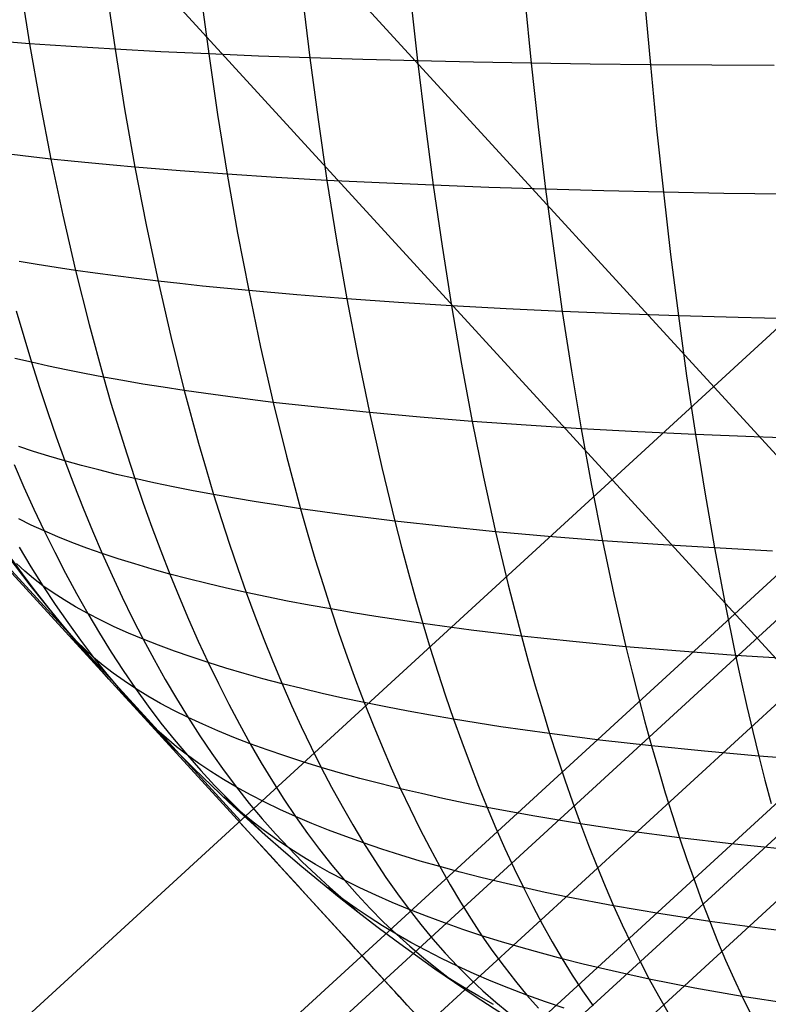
# Model space of a CAD drawing. Extents: x -274 to 274, y -220 to 276.
# Tile 58 of 164: x -204.59 to -201.91, y 214.24 to 217.76. Entities that reach past the tile are written whole.
import ezdxf

# ---------------------------------------------------------------- set-up
doc = ezdxf.new("R2010")
doc.units = 0
doc.layers.add('PREDEFINITO', color=7, linetype='CONTINUOUS')

msp = doc.modelspace()

# ---------------------------------------------------------------- linework, layer by layer
at = {"layer": 'PREDEFINITO'}
for p, q in [((-215.3857, 227.5404), (-203.7995, 214.8964)), ((-211.4752, 225.9438, 1), (-183.7388, 195.6748, 260.9389)), ((-195.0674, 208.0378, 673.0249), (-205.9797, 219.9465, 749.0104)), ((-208.9641, 210.164), (-198.6427, 219.6218)), ((-198.2039, 219.143, 0.2396), (-208.5254, 209.6851, 0.2396)), ((-198.124, 219.0556, 5), (-208.4458, 209.5975, 5)), ((-204.3489, 218.8962, 1), (-176.7573, 188.7852, 259.601)), ((-197.9754, 218.8936, 0.8436), (-208.2969, 209.4357, 0.8436)), ((-197.7982, 218.7002, 2.5), (-208.1198, 209.2421, 2.5)), ((-208.0605, 209.177, 4.7371), (-197.7387, 218.6352, 4.7371)), ((-207.9453, 209.0513, 4.1327), (-197.6235, 218.5095, 4.1327)), ((-204.5876, 217.8851, 751.7134), (-204.5541, 217.6744, 751.7037)), ((-204.2793, 217.8699, 751.9537), (-204.2479, 217.6546, 751.9443)), ((-203.9421, 217.8573, 752.1808), (-203.9128, 217.6377, 752.1717)), ((-203.5785, 217.8473, 752.3944), (-203.5513, 217.6238, 752.3855)), ((-203.1908, 217.8397, 752.5942), (-203.1659, 217.6127, 752.5854)), ((-202.7816, 217.8345, 752.7799), (-202.7588, 217.6046, 752.7711)), ((-202.3531, 217.8318, 752.9511), (-202.3326, 217.5992, 752.9422)), ((-204.5541, 217.6744, 751.7037), (-204.6259, 217.6798, 751.6416)), ((-204.4804, 217.6691, 751.7651), (-204.5541, 217.6744, 751.7037)), ((-204.5541, 217.6744, 751.7037), (-204.5176, 217.4666, 751.6899)), ((-204.4048, 217.6641, 751.8257), (-204.4804, 217.6691, 751.7651)), ((-204.3272, 217.6592, 751.8854), (-204.4048, 217.6641, 751.8257)), ((-204.2479, 217.6546, 751.9443), (-204.3272, 217.6592, 751.8854)), ((-204.0838, 217.6458, 752.0597), (-204.2479, 217.6546, 751.9443)), ((-204.2479, 217.6546, 751.9443), (-204.2137, 217.4421, 751.9308)), ((-203.9128, 217.6377, 752.1717), (-204.0838, 217.6458, 752.0597)), ((-203.7352, 217.6304, 752.2803), (-203.9128, 217.6377, 752.1717)), ((-203.9128, 217.6377, 752.1717), (-203.881, 217.421, 752.1583)), ((-203.5513, 217.6238, 752.3855), (-203.7352, 217.6304, 752.2803)), ((-203.3615, 217.6179, 752.4872), (-203.5513, 217.6238, 752.3855)), ((-203.5513, 217.6238, 752.3855), (-203.5218, 217.4032, 752.3723)), ((-203.1659, 217.6127, 752.5854), (-203.3615, 217.6179, 752.4872)), ((-202.9649, 217.6083, 752.6801), (-203.1659, 217.6127, 752.5854)), ((-203.1659, 217.6127, 752.5854), (-203.1387, 217.3888, 752.5723)), ((-202.7588, 217.6046, 752.7711), (-202.9649, 217.6083, 752.6801)), ((-202.5479, 217.6015, 752.8585), (-202.7588, 217.6046, 752.7711)), ((-202.7588, 217.6046, 752.7711), (-202.734, 217.3776, 752.7579)), ((-202.3326, 217.5992, 752.9422), (-202.5479, 217.6015, 752.8585)), ((-202.1131, 217.5975, 753.0223), (-202.3326, 217.5992, 752.9422)), ((-202.3326, 217.5992, 752.9422), (-202.3102, 217.3696, 752.929)), ((-201.8897, 217.5965, 753.0985), (-202.1131, 217.5975, 753.0223)), ((-206.2287, 217.5391, 5), (-203.2849, 214.3265, 5)), ((-204.5176, 217.4666, 751.6899), (-204.4781, 217.262, 751.6718)), ((-204.2137, 217.4421, 751.9308), (-204.1767, 217.2329, 751.9129)), ((-203.881, 217.421, 752.1583), (-203.8465, 217.2075, 752.1407)), ((-203.5218, 217.4032, 752.3723), (-203.4899, 217.1859, 752.3547)), ((-203.1387, 217.3888, 752.5723), (-203.1093, 217.1681, 752.5547)), ((-202.734, 217.3776, 752.7579), (-202.7073, 217.1539, 752.7403)), ((-202.3102, 217.3696, 752.929), (-202.2861, 217.1432, 752.9113)), ((-204.5486, 217.2699, 751.6094), (-204.6172, 217.278, 751.5463)), ((-204.4781, 217.262, 751.6718), (-204.5486, 217.2699, 751.6094)), ((-204.4056, 217.2544, 751.7333), (-204.4781, 217.262, 751.6718)), ((-204.4781, 217.262, 751.6718), (-204.4355, 217.061, 751.6493)), ((-204.3311, 217.247, 751.794), (-204.4056, 217.2544, 751.7333)), ((-204.2549, 217.2398, 751.8539), (-204.3311, 217.247, 751.794)), ((-204.1767, 217.2329, 751.9129), (-204.2549, 217.2398, 751.8539)), ((-204.0151, 217.2197, 752.0285), (-204.1767, 217.2329, 751.9129)), ((-204.1767, 217.2329, 751.9129), (-204.1369, 217.0272, 751.8907)), ((-203.8465, 217.2075, 752.1407), (-204.0151, 217.2197, 752.0285)), ((-203.6714, 217.1963, 752.2494), (-203.8465, 217.2075, 752.1407)), ((-203.8465, 217.2075, 752.1407), (-203.8094, 216.9976, 752.1186)), ((-203.4899, 217.1859, 752.3547), (-203.6714, 217.1963, 752.2494)), ((-203.3025, 217.1765, 752.4565), (-203.4899, 217.1859, 752.3547)), ((-203.4899, 217.1859, 752.3547), (-203.4556, 216.9722, 752.3327)), ((-203.1093, 217.1681, 752.5547), (-203.3025, 217.1765, 752.4565)), ((-202.9108, 217.1605, 752.6493), (-203.1093, 217.1681, 752.5547)), ((-203.1093, 217.1681, 752.5547), (-203.0778, 216.9509, 752.5327)), ((-202.7073, 217.1539, 752.7403), (-202.9108, 217.1605, 752.6493)), ((-202.4989, 217.1481, 752.8277), (-202.7073, 217.1539, 752.7403)), ((-202.7073, 217.1539, 752.7403), (-202.6785, 216.9337, 752.7182)), ((-202.2861, 217.1432, 752.9113), (-202.4989, 217.1481, 752.8277)), ((-202.0691, 217.1393, 752.9912), (-202.2861, 217.1432, 752.9113)), ((-202.2861, 217.1432, 752.9113), (-202.2601, 216.9205, 752.8891)), ((-201.8483, 217.1361, 753.0673), (-202.0691, 217.1393, 752.9912)), ((-204.4355, 217.061, 751.6493), (-204.39, 216.8638, 751.6225)), ((-204.1369, 217.0272, 751.8907), (-204.0943, 216.8254, 751.8641)), ((-203.8094, 216.9976, 752.1186), (-203.7697, 216.7916, 752.0921)), ((-203.4556, 216.9722, 752.3327), (-203.4188, 216.7624, 752.3063)), ((-203.0778, 216.9509, 752.5327), (-203.0439, 216.7377, 752.5062)), ((-202.6785, 216.9337, 752.7182), (-202.6476, 216.7175, 752.6916)), ((-204.5262, 216.8848, 751.4967), (-204.5913, 216.8956, 751.4326)), ((-202.2601, 216.9205, 752.8891), (-202.2323, 216.7017, 752.8623)), ((-204.4591, 216.8741, 751.56), (-204.5262, 216.8848, 751.4967)), ((-204.39, 216.8638, 751.6225), (-204.4591, 216.8741, 751.56)), ((-204.3189, 216.8538, 751.6842), (-204.39, 216.8638, 751.6225)), ((-204.39, 216.8638, 751.6225), (-204.3413, 216.6707, 751.5913)), ((-204.2459, 216.844, 751.745), (-204.3189, 216.8538, 751.6842)), ((-204.171, 216.8346, 751.805), (-204.2459, 216.844, 751.745)), ((-204.0943, 216.8254, 751.8641), (-204.171, 216.8346, 751.805)), ((-204.0157, 216.8165, 751.9224), (-204.0943, 216.8254, 751.8641)), ((-204.0943, 216.8254, 751.8641), (-204.0488, 216.6277, 751.833)), ((-203.9354, 216.8079, 751.9798), (-204.0157, 216.8165, 751.9224)), ((-203.7697, 216.7916, 752.0921), (-203.9354, 216.8079, 751.9798)), ((-203.5974, 216.7764, 752.201), (-203.7697, 216.7916, 752.0921)), ((-203.7697, 216.7916, 752.0921), (-203.7274, 216.5897, 752.0612)), ((-203.4188, 216.7624, 752.3063), (-203.5974, 216.7764, 752.201)), ((-203.2342, 216.7495, 752.408), (-203.4188, 216.7624, 752.3063)), ((-203.4188, 216.7624, 752.3063), (-203.3796, 216.5567, 752.2753)), ((-203.0439, 216.7377, 752.5062), (-203.2342, 216.7495, 752.408)), ((-204.6025, 216.7188, 751.3361), (-204.5474, 216.5353, 751.3001)), ((-202.8483, 216.727, 752.6007), (-203.0439, 216.7377, 752.5062)), ((-203.0439, 216.7377, 752.5062), (-203.0079, 216.5286, 752.4751)), ((-202.6476, 216.7175, 752.6916), (-202.8483, 216.727, 752.6007)), ((-202.4422, 216.7091, 752.7788), (-202.6476, 216.7175, 752.6916)), ((-202.6476, 216.7175, 752.6916), (-202.6148, 216.5054, 752.6604)), ((-202.2323, 216.7017, 752.8623), (-202.4422, 216.7091, 752.7788)), ((-202.0183, 216.6954, 752.942), (-202.2323, 216.7017, 752.8623)), ((-202.2323, 216.7017, 752.8623), (-202.2027, 216.4871, 752.8309)), ((-201.8004, 216.6902, 753.0179), (-202.0183, 216.6954, 752.942)), ((-204.3413, 216.6707, 751.5913), (-204.2897, 216.4821, 751.5555)), ((-204.0488, 216.6277, 751.833), (-204.0005, 216.4344, 751.7975)), ((-203.7274, 216.5897, 752.0612), (-203.6824, 216.3922, 752.0256)), ((-204.5474, 216.5353, 751.3001), (-204.6067, 216.5494, 751.2342)), ((-203.3796, 216.5567, 752.2753), (-203.3379, 216.3554, 752.2397)), ((-204.4861, 216.5215, 751.3652), (-204.5474, 216.5353, 751.3001)), ((-204.5474, 216.5353, 751.3001), (-204.5187, 216.4452, 751.2804)), ((-204.4226, 216.508, 751.4295), (-204.4861, 216.5215, 751.3652)), ((-204.3572, 216.4949, 751.4929), (-204.4226, 216.508, 751.4295)), ((-203.0079, 216.5286, 752.4751), (-202.9696, 216.324, 752.4395)), ((-202.6148, 216.5054, 752.6604), (-202.5799, 216.2979, 752.6246)), ((-204.2897, 216.4821, 751.5555), (-204.3572, 216.4949, 751.4929)), ((-204.2202, 216.4697, 751.6173), (-204.2897, 216.4821, 751.5555)), ((-204.2897, 216.4821, 751.5555), (-204.2627, 216.3896, 751.536)), ((-204.1488, 216.4576, 751.6782), (-204.2202, 216.4697, 751.6173)), ((-202.2027, 216.4871, 752.8309), (-202.1713, 216.277, 752.7948)), ((-204.5187, 216.4452, 751.2804), (-204.4891, 216.3564, 751.2596)), ((-204.0756, 216.4459, 751.7383), (-204.1488, 216.4576, 751.6782)), ((-204.0005, 216.4344, 751.7975), (-204.0756, 216.4459, 751.7383)), ((-203.9235, 216.4234, 751.8558), (-204.0005, 216.4344, 751.7975)), ((-204.0005, 216.4344, 751.7975), (-203.9493, 216.246, 751.7573)), ((-203.8449, 216.4127, 751.9133), (-203.9235, 216.4234, 751.8558)), ((-203.7645, 216.4023, 751.9699), (-203.8449, 216.4127, 751.9133)), ((-203.6824, 216.3922, 752.0256), (-203.7645, 216.4023, 751.9699)), ((-204.2627, 216.3896, 751.536), (-204.2349, 216.2983, 751.5152)), ((-203.5133, 216.3732, 752.1345), (-203.6824, 216.3922, 752.0256)), ((-203.6824, 216.3922, 752.0256), (-203.6347, 216.1996, 751.9855)), ((-203.3379, 216.3554, 752.2397), (-203.5133, 216.3732, 752.1345)), ((-204.4891, 216.3564, 751.2596), (-204.4587, 216.2689, 751.2376)), ((-203.1566, 216.3391, 752.3414), (-203.3379, 216.3554, 752.2397)), ((-203.3379, 216.3554, 752.2397), (-203.2938, 216.159, 752.1996)), ((-202.9696, 216.324, 752.4395), (-203.1566, 216.3391, 752.3414)), ((-204.2349, 216.2983, 751.5152), (-204.2064, 216.2082, 751.4934)), ((-202.7773, 216.3103, 752.5339), (-202.9696, 216.324, 752.4395)), ((-202.9696, 216.324, 752.4395), (-202.9291, 216.1242, 752.3992)), ((-202.5799, 216.2979, 752.6246), (-202.7773, 216.3103, 752.5339)), ((-202.3778, 216.2868, 752.7116), (-202.5799, 216.2979, 752.6246)), ((-202.5799, 216.2979, 752.6246), (-202.543, 216.0951, 752.5841)), ((-204.4587, 216.2689, 751.2376), (-204.4274, 216.1827, 751.2145)), ((-202.1713, 216.277, 752.7948), (-202.3778, 216.2868, 752.7116)), ((-201.9606, 216.2684, 752.8742), (-202.1713, 216.277, 752.7948)), ((-202.1713, 216.277, 752.7948), (-202.138, 216.0716, 752.754)), ((-201.7461, 216.2611, 752.9498), (-201.9606, 216.2684, 752.8742)), ((-204.54, 216.2167, 751.0815), (-204.5929, 216.2342, 751.0138)), ((-203.9493, 216.246, 751.7573), (-203.9226, 216.1536, 751.7355)), ((-204.4848, 216.1995, 751.1484), (-204.54, 216.2167, 751.0815)), ((-204.4274, 216.1827, 751.2145), (-204.4848, 216.1995, 751.1484)), ((-204.2064, 216.2082, 751.4934), (-204.1771, 216.1195, 751.4703)), ((-203.6347, 216.1996, 751.9855), (-203.5844, 216.012, 751.9407)), ((-204.6095, 216.1701, 750.9208), (-204.5745, 216.0893, 750.8951)), ((-204.3679, 216.1663, 751.2797), (-204.4274, 216.1827, 751.2145)), ((-204.4274, 216.1827, 751.2145), (-204.3953, 216.0979, 751.1901)), ((-204.3063, 216.1503, 751.3441), (-204.3679, 216.1663, 751.2797)), ((-204.2427, 216.1347, 751.4076), (-204.3063, 216.1503, 751.3441)), ((-203.9226, 216.1536, 751.7355), (-203.8952, 216.0626, 751.7125)), ((-203.2938, 216.159, 752.1996), (-203.2473, 215.9676, 752.1547)), ((-204.1771, 216.1195, 751.4703), (-204.2427, 216.1347, 751.4076)), ((-204.1094, 216.1047, 751.5322), (-204.1771, 216.1195, 751.4703)), ((-204.1771, 216.1195, 751.4703), (-204.147, 216.0321, 751.4461)), ((-202.9291, 216.1242, 752.3992), (-202.8863, 215.9295, 752.3541)), ((-204.5745, 216.0893, 750.8951), (-204.5386, 216.0101, 750.8682)), ((-204.3953, 216.0979, 751.1901), (-204.3624, 216.0144, 751.1646)), ((-204.0399, 216.0902, 751.5932), (-204.1094, 216.1047, 751.5322)), ((-203.9685, 216.0762, 751.6533), (-204.0399, 216.0902, 751.5932)), ((-202.543, 216.0951, 752.5841), (-202.5041, 215.8975, 752.5388)), ((-203.8952, 216.0626, 751.7125), (-203.9685, 216.0762, 751.6533)), ((-203.8201, 216.0493, 751.7709), (-203.8952, 216.0626, 751.7125)), ((-203.8952, 216.0626, 751.7125), (-203.8671, 215.9729, 751.6884)), ((-203.7433, 216.0365, 751.8284), (-203.8201, 216.0493, 751.7709)), ((-202.138, 216.0716, 752.754), (-202.1029, 215.8714, 752.7085)), ((-204.5386, 216.0101, 750.8682), (-204.5017, 215.9323, 750.8401)), ((-204.3624, 216.0144, 751.1646), (-204.3287, 215.9324, 751.138)), ((-204.147, 216.0321, 751.4461), (-204.1161, 215.9461, 751.4208)), ((-203.6647, 216.024, 751.885), (-203.7433, 216.0365, 751.8284)), ((-203.5844, 216.012, 751.9407), (-203.6647, 216.024, 751.885)), ((-203.419, 215.989, 752.0495), (-203.5844, 216.012, 751.9407)), ((-203.5844, 216.012, 751.9407), (-203.5583, 215.9202, 751.9166)), ((-204.548, 215.9535, 750.7706), (-204.5918, 215.9751, 750.7002)), ((-203.2473, 215.9676, 752.1547), (-203.419, 215.989, 752.0495)), ((-204.5017, 215.9323, 750.8401), (-204.548, 215.9535, 750.7706)), ((-204.1161, 215.9461, 751.4208), (-204.0845, 215.8615, 751.3942)), ((-203.8671, 215.9729, 751.6884), (-203.8382, 215.8846, 751.663)), ((-203.0696, 215.9478, 752.2562), (-203.2473, 215.9676, 752.1547)), ((-203.2473, 215.9676, 752.1547), (-203.2231, 215.8739, 752.1305)), ((-202.8863, 215.9295, 752.3541), (-203.0696, 215.9478, 752.2562)), ((-204.4532, 215.9115, 750.9089), (-204.5017, 215.9323, 750.8401)), ((-204.5017, 215.9323, 750.8401), (-204.464, 215.856, 750.8108)), ((-204.4024, 215.8912, 750.9768), (-204.4532, 215.9115, 750.9089)), ((-204.3287, 215.9324, 751.138), (-204.2941, 215.8518, 751.1101)), ((-203.5583, 215.9202, 751.9166), (-203.5314, 215.8298, 751.8912)), ((-202.6977, 215.9127, 752.4483), (-202.8863, 215.9295, 752.3541)), ((-202.8863, 215.9295, 752.3541), (-202.8413, 215.7402, 752.3043)), ((-202.5041, 215.8975, 752.5388), (-202.6977, 215.9127, 752.4483)), ((-204.5911, 215.8747, 750.4966), (-204.5491, 215.8046, 750.4646)), ((-204.3493, 215.8713, 751.0439), (-204.4024, 215.8912, 750.9768)), ((-204.2941, 215.8518, 751.1101), (-204.3493, 215.8713, 751.0439)), ((-203.8382, 215.8846, 751.663), (-203.8087, 215.7977, 751.6365)), ((-203.2231, 215.8739, 752.1305), (-203.1983, 215.7817, 752.1051)), ((-202.3057, 215.8837, 752.6255), (-202.5041, 215.8975, 752.5388)), ((-202.5041, 215.8975, 752.5388), (-202.4631, 215.7052, 752.4887)), ((-202.1029, 215.8714, 752.7085), (-202.3057, 215.8837, 752.6255)), ((-201.896, 215.8606, 752.7876), (-202.1029, 215.8714, 752.7085)), ((-202.1029, 215.8714, 752.7085), (-202.066, 215.6766, 752.6581)), ((-204.6272, 215.843, 750.1344), (-204.5809, 215.7793, 750.0997)), ((-204.464, 215.856, 750.8108), (-204.4254, 215.7813, 750.7803)), ((-204.2367, 215.8328, 751.1755), (-204.2941, 215.8518, 751.1101)), ((-204.2941, 215.8518, 751.1101), (-204.2586, 215.7728, 751.081)), ((-204.1772, 215.8142, 751.24), (-204.2367, 215.8328, 751.1755)), ((-204.0845, 215.8615, 751.3942), (-204.052, 215.7784, 751.3664)), ((-204.5715, 215.7887, 750.2843), (-204.6005, 215.8157, 750.2097)), ((-204.5491, 215.8046, 750.4646), (-204.506, 215.7362, 750.4313)), ((-204.1156, 215.7961, 751.3036), (-204.1772, 215.8142, 751.24)), ((-203.8087, 215.7977, 751.6365), (-203.7784, 215.7123, 751.6088)), ((-203.5314, 215.8298, 751.8912), (-203.5039, 215.7408, 751.8647)), ((-204.5809, 215.7793, 750.0997), (-204.5339, 215.7173, 750.0639)), ((-204.54, 215.7623, 750.3582), (-204.5715, 215.7887, 750.2843)), ((-204.506, 215.7362, 750.4313), (-204.54, 215.7623, 750.3582)), ((-204.4254, 215.7813, 750.7803), (-204.3859, 215.7082, 750.7486)), ((-204.2586, 215.7728, 751.081), (-204.2224, 215.6953, 751.0507)), ((-204.052, 215.7784, 751.3664), (-204.1156, 215.7961, 751.3036)), ((-203.9865, 215.7612, 751.4283), (-204.052, 215.7784, 751.3664)), ((-204.052, 215.7784, 751.3664), (-204.0188, 215.6969, 751.3375)), ((-203.1983, 215.7817, 752.1051), (-203.1729, 215.6908, 752.0785)), ((-204.4696, 215.7106, 750.5036), (-204.506, 215.7362, 750.4313)), ((-204.506, 215.7362, 750.4313), (-204.4621, 215.6696, 750.3967)), ((-203.919, 215.7444, 751.4894), (-203.9865, 215.7612, 751.4283)), ((-203.8496, 215.7281, 751.5495), (-203.919, 215.7444, 751.4894)), ((-203.7784, 215.7123, 751.6088), (-203.8496, 215.7281, 751.5495)), ((-203.5039, 215.7408, 751.8647), (-203.4758, 215.6533, 751.8369)), ((-202.8413, 215.7402, 752.3043), (-202.818, 215.6476, 752.2776)), ((-204.5339, 215.7173, 750.0639), (-204.4863, 215.6568, 750.0271)), ((-204.4306, 215.6856, 750.5751), (-204.4696, 215.7106, 750.5036)), ((-204.3859, 215.7082, 750.7486), (-204.3455, 215.6368, 750.7157)), ((-204.2224, 215.6953, 751.0507), (-204.1853, 215.6194, 751.0192)), ((-204.0188, 215.6969, 751.3375), (-203.9848, 215.6168, 751.3073)), ((-203.7053, 215.6968, 751.6672), (-203.7784, 215.7123, 751.6088)), ((-203.7784, 215.7123, 751.6088), (-203.7474, 215.6283, 751.5798)), ((-203.6305, 215.6819, 751.7246), (-203.7053, 215.6968, 751.6672)), ((-202.4631, 215.7052, 752.4887), (-202.4201, 215.5186, 752.4339)), ((-204.4863, 215.6568, 750.0271), (-204.4383, 215.5979, 749.9893)), ((-204.4621, 215.6696, 750.3967), (-204.4172, 215.6047, 750.3609)), ((-204.3892, 215.661, 750.6458), (-204.4306, 215.6856, 750.5751)), ((-204.3455, 215.6368, 750.7157), (-204.3892, 215.661, 750.6458)), ((-203.554, 215.6673, 751.7812), (-203.6305, 215.6819, 751.7246)), ((-203.4758, 215.6533, 751.8369), (-203.554, 215.6673, 751.7812)), ((-203.1729, 215.6908, 752.0785), (-203.1468, 215.6014, 752.0506)), ((-202.066, 215.6766, 752.6581), (-202.0273, 215.4875, 752.6029)), ((-204.4383, 215.5979, 749.9893), (-204.4654, 215.6316, 749.9044)), ((-204.2993, 215.6132, 750.7847), (-204.3455, 215.6368, 750.7157)), ((-204.3455, 215.6368, 750.7157), (-204.3042, 215.5671, 750.6815)), ((-203.7474, 215.6283, 751.5798), (-203.7156, 215.546, 751.5497)), ((-203.3959, 215.6396, 751.8917), (-203.4758, 215.6533, 751.8369)), ((-203.4758, 215.6533, 751.8369), (-203.447, 215.5673, 751.808)), ((-203.3144, 215.6264, 751.9456), (-203.3959, 215.6396, 751.8917)), ((-203.1468, 215.6014, 752.0506), (-203.3144, 215.6264, 751.9456)), ((-202.818, 215.6476, 752.2776), (-202.7941, 215.5566, 752.2497)), ((-204.4128, 215.5682, 750.064), (-204.4383, 215.5979, 749.9893)), ((-204.4383, 215.5979, 749.9893), (-204.3712, 215.5186, 749.9355)), ((-204.4172, 215.6047, 750.3609), (-204.3714, 215.5416, 750.3238)), ((-204.2509, 215.59, 750.8528), (-204.2993, 215.6132, 750.7847)), ((-204.2002, 215.5674, 750.9201), (-204.2509, 215.59, 750.8528)), ((-204.1853, 215.6194, 751.0192), (-204.1473, 215.5452, 750.9865)), ((-203.9848, 215.6168, 751.3073), (-203.9501, 215.5384, 751.2759)), ((-202.9733, 215.5781, 752.152), (-203.1468, 215.6014, 752.0506)), ((-203.1468, 215.6014, 752.0506), (-203.1202, 215.5135, 752.0216)), ((-204.3855, 215.5386, 750.1384), (-204.4128, 215.5682, 750.064)), ((-204.3042, 215.5671, 750.6815), (-204.2619, 215.4992, 750.646)), ((-204.1473, 215.5452, 750.9865), (-204.2002, 215.5674, 750.9201)), ((-203.447, 215.5673, 751.808), (-203.4175, 215.4828, 751.7778)), ((-202.7941, 215.5566, 752.2497), (-202.9733, 215.5781, 752.152)), ((-202.6096, 215.5367, 752.3437), (-202.7941, 215.5566, 752.2497)), ((-202.7941, 215.5566, 752.2497), (-202.7697, 215.467, 752.2206)), ((-204.3562, 215.5093, 750.2123), (-204.3855, 215.5386, 750.1384)), ((-204.3714, 215.5416, 750.3238), (-204.3248, 215.4803, 750.2856)), ((-204.0922, 215.5235, 751.052), (-204.1473, 215.5452, 750.9865)), ((-204.1473, 215.5452, 750.9865), (-204.1085, 215.4726, 750.9525)), ((-204.035, 215.5024, 751.1166), (-204.0922, 215.5235, 751.052)), ((-203.9501, 215.5384, 751.2759), (-203.9145, 215.4616, 751.2432)), ((-203.7156, 215.546, 751.5497), (-203.6832, 215.4652, 751.5183)), ((-202.4201, 215.5186, 752.4339), (-202.6096, 215.5367, 752.3437)), ((-202.2259, 215.5022, 752.5203), (-202.4201, 215.5186, 752.4339)), ((-202.4201, 215.5186, 752.4339), (-202.3979, 215.4276, 752.4046)), ((-204.3248, 215.4803, 750.2856), (-204.3562, 215.5093, 750.2123)), ((-204.2619, 215.4992, 750.646), (-204.2188, 215.433, 750.6093)), ((-203.9758, 215.4817, 751.1804), (-204.035, 215.5024, 751.1166)), ((-203.9145, 215.4616, 751.2432), (-203.9758, 215.4817, 751.1804)), ((-203.4175, 215.4828, 751.7778), (-203.3873, 215.3999, 751.7464)), ((-203.1202, 215.5135, 752.0216), (-203.0929, 215.4272, 751.9913)), ((-202.0273, 215.4875, 752.6029), (-202.2259, 215.5022, 752.5203)), ((-201.8246, 215.4744, 752.6816), (-202.0273, 215.4875, 752.6029)), ((-202.0273, 215.4875, 752.6029), (-202.0073, 215.3952, 752.5734)), ((-204.2909, 215.4517, 750.3582), (-204.3248, 215.4803, 750.2856)), ((-204.3248, 215.4803, 750.2856), (-204.2772, 215.4209, 750.2462)), ((-204.2545, 215.4236, 750.4301), (-204.2909, 215.4517, 750.3582)), ((-204.1085, 215.4726, 750.9525), (-204.0688, 215.4018, 750.9173)), ((-203.8512, 215.4419, 751.3052), (-203.9145, 215.4616, 751.2432)), ((-203.9145, 215.4616, 751.2432), (-203.8782, 215.3864, 751.2093)), ((-203.6832, 215.4652, 751.5183), (-203.65, 215.3861, 751.4857)), ((-202.7697, 215.467, 752.2206), (-202.7446, 215.379, 752.1902)), ((-204.2772, 215.4209, 750.2462), (-204.2289, 215.3631, 750.2057)), ((-204.2158, 215.3959, 750.5012), (-204.2545, 215.4236, 750.4301)), ((-204.2188, 215.433, 750.6093), (-204.1747, 215.3687, 750.5714)), ((-203.786, 215.4228, 751.3662), (-203.8512, 215.4419, 751.3052)), ((-203.719, 215.4042, 751.4264), (-203.786, 215.4228, 751.3662)), ((-203.0929, 215.4272, 751.9913), (-203.0651, 215.3424, 751.9599)), ((-202.3979, 215.4276, 752.4046), (-202.3751, 215.3381, 752.3741)), ((-204.1747, 215.3687, 750.5714), (-204.2158, 215.3959, 750.5012)), ((-204.0688, 215.4018, 750.9173), (-204.0283, 215.3328, 750.8808)), ((-203.8782, 215.3864, 751.2093), (-203.841, 215.313, 751.1742)), ((-203.65, 215.3861, 751.4857), (-203.719, 215.4042, 751.4264)), ((-203.5792, 215.3685, 751.544), (-203.65, 215.3861, 751.4857)), ((-203.65, 215.3861, 751.4857), (-203.6161, 215.3086, 751.4518)), ((-203.3873, 215.3999, 751.7464), (-203.3565, 215.3187, 751.7137)), ((-202.7446, 215.379, 752.1902), (-202.7191, 215.2925, 752.1586)), ((-202.0073, 215.3952, 752.5734), (-201.9868, 215.3044, 752.5428)), ((-204.2289, 215.3631, 750.2057), (-204.18, 215.3071, 750.1642)), ((-204.1312, 215.342, 750.6407), (-204.1747, 215.3687, 750.5714)), ((-204.1747, 215.3687, 750.5714), (-204.1296, 215.3062, 750.5322)), ((-204.0853, 215.316, 750.7091), (-204.1312, 215.342, 750.6407)), ((-203.5067, 215.3514, 751.6015), (-203.5792, 215.3685, 751.544)), ((-203.4324, 215.3348, 751.6581), (-203.5067, 215.3514, 751.6015)), ((-203.0651, 215.3424, 751.9599), (-203.0366, 215.2593, 751.9271)), ((-204.1306, 215.2527, 750.1217), (-204.1822, 215.3059, 749.9965)), ((-204.18, 215.3071, 750.1642), (-204.1306, 215.2527, 750.1217)), ((-204.1296, 215.3062, 750.5322), (-204.0837, 215.2456, 750.4917)), ((-204.0373, 215.2905, 750.7765), (-204.0853, 215.316, 750.7091)), ((-204.0283, 215.3328, 750.8808), (-203.9869, 215.2655, 750.843)), ((-203.841, 215.313, 751.1742), (-203.8031, 215.2414, 751.1378)), ((-203.6161, 215.3086, 751.4518), (-203.5815, 215.2329, 751.4167)), ((-203.3565, 215.3187, 751.7137), (-203.4324, 215.3348, 751.6581)), ((-203.2789, 215.3031, 751.7684), (-203.3565, 215.3187, 751.7137)), ((-203.3565, 215.3187, 751.7137), (-203.325, 215.2391, 751.6798)), ((-202.3751, 215.3381, 752.3741), (-202.3518, 215.2502, 752.3423)), ((-203.9869, 215.2655, 750.843), (-204.0373, 215.2905, 750.7765)), ((-203.1997, 215.288, 751.8223), (-203.2789, 215.3031, 751.7684)), ((-203.1189, 215.2734, 751.8752), (-203.1997, 215.288, 751.8223)), ((-203.0366, 215.2593, 751.9271), (-203.1189, 215.2734, 751.8752)), ((-202.7191, 215.2925, 752.1586), (-202.693, 215.2077, 752.1258)), ((-201.9868, 215.3044, 752.5428), (-201.9658, 215.2152, 752.5108)), ((-204.0983, 215.2217, 750.1938), (-204.1306, 215.2527, 750.1217)), ((-204.1306, 215.2527, 750.1217), (-204.039, 215.1563, 750.0412)), ((-204.0837, 215.2456, 750.4917), (-204.0369, 215.1869, 750.4499)), ((-203.9345, 215.2412, 750.9086), (-203.9869, 215.2655, 750.843)), ((-203.9869, 215.2655, 750.843), (-203.9447, 215.2002, 750.8039)), ((-203.8799, 215.2174, 750.9733), (-203.9345, 215.2412, 750.9086)), ((-203.8031, 215.2414, 751.1378), (-203.7645, 215.1716, 751.1)), ((-203.325, 215.2391, 751.6798), (-203.2928, 215.1612, 751.6447)), ((-202.8676, 215.2325, 752.0283), (-203.0366, 215.2593, 751.9271)), ((-203.0366, 215.2593, 751.9271), (-203.0075, 215.1778, 751.8932)), ((-202.3518, 215.2502, 752.3423), (-202.3281, 215.1639, 752.3094)), ((-204.064, 215.1909, 750.2655), (-204.0983, 215.2217, 750.1938)), ((-203.9447, 215.2002, 750.8039), (-203.9017, 215.1367, 750.7635)), ((-203.8232, 215.1942, 751.0371), (-203.8799, 215.2174, 750.9733)), ((-203.5815, 215.2329, 751.4167), (-203.5461, 215.1589, 751.3803)), ((-202.693, 215.2077, 752.1258), (-202.8676, 215.2325, 752.0283)), ((-202.513, 215.1848, 752.2195), (-202.693, 215.2077, 752.1258)), ((-202.693, 215.2077, 752.1258), (-202.6663, 215.1245, 752.0917)), ((-201.9658, 215.2152, 752.5108), (-201.9445, 215.1276, 752.4777)), ((-204.0277, 215.1604, 750.3365), (-204.064, 215.1909, 750.2655)), ((-204.0369, 215.1869, 750.4499), (-203.9892, 215.1302, 750.4067)), ((-203.7645, 215.1716, 751.1), (-203.8232, 215.1942, 751.0371)), ((-203.7037, 215.1495, 751.1621), (-203.7645, 215.1716, 751.1)), ((-203.7645, 215.1716, 751.1), (-203.725, 215.1036, 751.0611)), ((-203.0075, 215.1778, 751.8932), (-202.9778, 215.098, 751.858)), ((-202.3281, 215.1639, 752.3094), (-202.513, 215.1848, 752.2195)), ((-202.1385, 215.1448, 752.3954), (-202.3281, 215.1639, 752.3094)), ((-202.3281, 215.1639, 752.3094), (-202.3038, 215.0792, 752.2751)), ((-203.9892, 215.1302, 750.4067), (-204.0277, 215.1604, 750.3365)), ((-203.9485, 215.1007, 750.4761), (-203.9892, 215.1302, 750.4067)), ((-203.9892, 215.1302, 750.4067), (-203.9409, 215.0756, 750.3622)), ((-203.9017, 215.1367, 750.7635), (-203.8578, 215.0752, 750.7218)), ((-203.6411, 215.128, 751.2231), (-203.7037, 215.1495, 751.1621)), ((-203.5461, 215.1589, 751.3803), (-203.5101, 215.0867, 751.3426)), ((-203.2928, 215.1612, 751.6447), (-203.26, 215.0851, 751.6083)), ((-201.9445, 215.1276, 752.4777), (-202.1385, 215.1448, 752.3954)), ((-203.9056, 215.0718, 750.5445), (-203.9485, 215.1007, 750.4761)), ((-203.725, 215.1036, 751.0611), (-203.6848, 215.0375, 751.0207)), ((-203.5765, 215.1071, 751.2833), (-203.6411, 215.128, 751.2231)), ((-203.5101, 215.0867, 751.3426), (-203.5765, 215.1071, 751.2833)), ((-202.9778, 215.098, 751.858), (-202.9475, 215.02, 751.8215)), ((-202.6663, 215.1245, 752.0917), (-202.639, 215.0431, 752.0564)), ((-201.7464, 215.1123, 752.556), (-201.9445, 215.1276, 752.4777)), ((-201.9445, 215.1276, 752.4777), (-201.9226, 215.0417, 752.4433)), ((-203.9409, 215.0756, 750.3622), (-203.8918, 215.0228, 750.3164)), ((-203.8604, 215.0435, 750.612), (-203.9056, 215.0718, 750.5445)), ((-203.8578, 215.0752, 750.7218), (-203.8131, 215.0158, 750.6787)), ((-203.4418, 215.0669, 751.401), (-203.5101, 215.0867, 751.3426)), ((-203.5101, 215.0867, 751.3426), (-203.4733, 215.0163, 751.3037)), ((-203.3718, 215.0476, 751.4585), (-203.4418, 215.0669, 751.401)), ((-203.26, 215.0851, 751.6083), (-203.2265, 215.0108, 751.5706)), ((-202.3038, 215.0792, 752.2751), (-202.2791, 214.9963, 752.2397)), ((-203.8131, 215.0158, 750.6787), (-203.8604, 215.0435, 750.612)), ((-203.6848, 215.0375, 751.0207), (-203.6438, 214.9734, 750.9791)), ((-203.3, 215.0289, 751.515), (-203.3718, 215.0476, 751.4585)), ((-203.2265, 215.0108, 751.5706), (-203.3, 215.0289, 751.515)), ((-202.639, 215.0431, 752.0564), (-202.6113, 214.9633, 752.0198)), ((-201.9226, 215.0417, 752.4433), (-201.9003, 214.9575, 752.4076)), ((-203.8918, 215.0228, 750.3164), (-203.8423, 214.9719, 750.2695)), ((-203.7635, 214.9887, 750.7444), (-203.8131, 215.0158, 750.6787)), ((-203.8131, 215.0158, 750.6787), (-203.7676, 214.9584, 750.6341)), ((-203.7118, 214.9623, 750.8092), (-203.7635, 214.9887, 750.7444)), ((-203.4733, 215.0163, 751.3037), (-203.4358, 214.9479, 751.2635)), ((-203.1514, 214.9932, 751.6253), (-203.2265, 215.0108, 751.5706)), ((-203.2265, 215.0108, 751.5706), (-203.1924, 214.9383, 751.5317)), ((-203.0747, 214.9761, 751.6791), (-203.1514, 214.9932, 751.6253)), ((-202.9475, 215.02, 751.8215), (-202.9166, 214.9437, 751.7838)), ((-202.2791, 214.9963, 752.2397), (-202.2538, 214.915, 752.2029)), ((-203.7924, 214.9227, 750.2217), (-203.8594, 214.981, 750.0944)), ((-203.8423, 214.9719, 750.2695), (-203.7924, 214.9227, 750.2217)), ((-203.7676, 214.9584, 750.6341), (-203.7213, 214.9031, 750.5883)), ((-203.6579, 214.9365, 750.8732), (-203.7118, 214.9623, 750.8092)), ((-203.6438, 214.9734, 750.9791), (-203.602, 214.9113, 750.9362)), ((-202.9964, 214.9596, 751.7319), (-203.0747, 214.9761, 751.6791)), ((-202.9166, 214.9437, 751.7838), (-202.9964, 214.9596, 751.7319)), ((-202.6113, 214.9633, 752.0198), (-202.5829, 214.8854, 751.9819)), ((-203.7538, 214.8912, 750.2904), (-203.7924, 214.9227, 750.2217)), ((-203.7924, 214.9227, 750.2217), (-203.7064, 214.8416, 750.1378)), ((-203.602, 214.9113, 750.9362), (-203.6579, 214.9365, 750.8732)), ((-203.4358, 214.9479, 751.2635), (-203.3976, 214.8813, 751.222)), ((-203.1924, 214.9383, 751.5317), (-203.1576, 214.8676, 751.4915)), ((-202.7526, 214.9135, 751.8847), (-202.9166, 214.9437, 751.7838)), ((-202.9166, 214.9437, 751.7838), (-202.8851, 214.8693, 751.7448)), ((-203.7133, 214.86, 750.3585), (-203.7538, 214.8912, 750.2904)), ((-203.7213, 214.9031, 750.5883), (-203.6743, 214.85, 750.5411)), ((-203.5441, 214.8867, 750.9983), (-203.602, 214.9113, 750.9362)), ((-203.602, 214.9113, 750.9362), (-203.5595, 214.8512, 750.8919)), ((-203.4842, 214.8628, 751.0595), (-203.5441, 214.8867, 750.9983)), ((-202.5829, 214.8854, 751.9819), (-202.7526, 214.9135, 751.8847)), ((-202.408, 214.8594, 752.0753), (-202.5829, 214.8854, 751.9819)), ((-202.5829, 214.8854, 751.9819), (-202.5541, 214.8092, 751.9428)), ((-202.2538, 214.915, 752.2029), (-202.2281, 214.8356, 752.1649)), ((-203.6709, 214.8292, 750.426), (-203.7133, 214.86, 750.3585)), ((-203.6743, 214.85, 750.5411), (-203.6265, 214.7989, 750.4927)), ((-203.5595, 214.8512, 750.8919), (-203.5162, 214.7932, 750.8464)), ((-203.4224, 214.8395, 751.1198), (-203.4842, 214.8628, 751.0595)), ((-203.3976, 214.8813, 751.222), (-203.3587, 214.8168, 751.1791)), ((-203.1576, 214.8676, 751.4915), (-203.1222, 214.7989, 751.45)), ((-202.8851, 214.8693, 751.7448), (-202.853, 214.7967, 751.7045)), ((-202.2281, 214.8356, 752.1649), (-202.408, 214.8594, 752.0753)), ((-203.6265, 214.7989, 750.4927), (-203.6709, 214.8292, 750.426)), ((-203.3587, 214.8168, 751.1791), (-203.4224, 214.8395, 751.1198)), ((-203.2931, 214.7947, 751.2376), (-203.3587, 214.8168, 751.1791)), ((-203.3587, 214.8168, 751.1791), (-203.319, 214.7542, 751.135)), ((-202.0434, 214.8139, 752.2506), (-202.2281, 214.8356, 752.1649)), ((-202.2281, 214.8356, 752.1649), (-202.2018, 214.758, 752.1256)), ((-201.8545, 214.7942, 752.3325), (-202.0434, 214.8139, 752.2506)), ((-203.5799, 214.7691, 750.5587), (-203.6265, 214.7989, 750.4927)), ((-203.6265, 214.7989, 750.4927), (-203.578, 214.7499, 750.4432)), ((-203.5162, 214.7932, 750.8464), (-203.4722, 214.7373, 750.7995)), ((-203.2258, 214.7732, 751.295), (-203.2931, 214.7947, 751.2376)), ((-203.1222, 214.7989, 751.45), (-203.0861, 214.7321, 751.4072)), ((-202.853, 214.7967, 751.7045), (-202.8203, 214.726, 751.6629)), ((-202.5541, 214.8092, 751.9428), (-202.5246, 214.7349, 751.9024)), ((-203.5311, 214.74, 750.6238), (-203.5799, 214.7691, 750.5587)), ((-203.578, 214.7499, 750.4432), (-203.529, 214.7028, 750.3926)), ((-203.319, 214.7542, 751.135), (-203.2787, 214.6937, 751.0896)), ((-203.1568, 214.7523, 751.3516), (-203.2258, 214.7732, 751.295)), ((-203.0861, 214.7321, 751.4072), (-203.1568, 214.7523, 751.3516)), ((-202.2018, 214.758, 752.1256), (-202.1751, 214.6822, 752.0851)), ((-203.4803, 214.7115, 750.688), (-203.5311, 214.74, 750.6238)), ((-203.4273, 214.6836, 750.7513), (-203.4803, 214.7115, 750.688)), ((-203.4722, 214.7373, 750.7995), (-203.4273, 214.6836, 750.7513)), ((-203.0137, 214.7125, 751.4618), (-203.0861, 214.7321, 751.4072)), ((-203.0861, 214.7321, 751.4072), (-203.0493, 214.6673, 751.3631)), ((-202.9397, 214.6935, 751.5155), (-203.0137, 214.7125, 751.4618)), ((-202.8203, 214.726, 751.6629), (-202.787, 214.6573, 751.6201)), ((-202.5246, 214.7349, 751.9024), (-202.4947, 214.6625, 751.8608)), ((-203.529, 214.7028, 750.3926), (-203.4795, 214.6575, 750.341)), ((-203.3724, 214.6564, 750.8136), (-203.4273, 214.6836, 750.7513)), ((-203.4273, 214.6836, 750.7513), (-203.3818, 214.632, 750.7017)), ((-203.2787, 214.6937, 751.0896), (-203.2377, 214.6352, 751.0429)), ((-202.8641, 214.6751, 751.5683), (-202.9397, 214.6935, 751.5155)), ((-202.787, 214.6573, 751.6201), (-202.8641, 214.6751, 751.5683)), ((-202.1751, 214.6822, 752.0851), (-202.1479, 214.6083, 752.0433)), ((-203.4298, 214.6137, 750.2886), (-203.4883, 214.6571, 750.1981)), ((-203.4795, 214.6575, 750.341), (-203.4298, 214.6137, 750.2886)), ((-203.3155, 214.6299, 750.8749), (-203.3724, 214.6564, 750.8136)), ((-203.0493, 214.6673, 751.3631), (-203.0119, 214.6046, 751.3177)), ((-202.7084, 214.6401, 751.6709), (-202.787, 214.6573, 751.6201)), ((-202.787, 214.6573, 751.6201), (-202.7531, 214.5905, 751.5759)), ((-202.6284, 214.6235, 751.7209), (-202.7084, 214.6401, 751.6709)), ((-202.4947, 214.6625, 751.8608), (-202.4642, 214.5921, 751.8178)), ((-203.3853, 214.5824, 750.3538), (-203.4298, 214.6137, 750.2886)), ((-203.4298, 214.6137, 750.2886), (-203.3738, 214.5663, 750.2289)), ((-203.3818, 214.632, 750.7017), (-203.3355, 214.5826, 750.6509)), ((-203.2566, 214.6041, 750.9353), (-203.3155, 214.6299, 750.8749)), ((-203.1959, 214.5789, 750.9948), (-203.2566, 214.6041, 750.9353)), ((-203.2377, 214.6352, 751.0429), (-203.1959, 214.5789, 750.9948)), ((-203.0119, 214.6046, 751.3177), (-202.9739, 214.5439, 751.2709)), ((-202.4642, 214.5921, 751.8178), (-202.6284, 214.6235, 751.7209)), ((-202.1479, 214.6083, 752.0433), (-202.1202, 214.5363, 752.0001)), ((-203.3391, 214.5513, 750.4184), (-203.3853, 214.5824, 750.3538)), ((-203.3355, 214.5826, 750.6509), (-203.2885, 214.5354, 750.5988)), ((-203.1334, 214.5545, 751.0532), (-203.1959, 214.5789, 750.9948)), ((-203.1959, 214.5789, 750.9948), (-203.1535, 214.5248, 750.9454)), ((-202.7531, 214.5905, 751.5759), (-202.7187, 214.5258, 751.5305)), ((-202.2947, 214.563, 751.9109), (-202.4642, 214.5921, 751.8178)), ((-202.4642, 214.5921, 751.8178), (-202.4332, 214.5236, 751.7735)), ((-203.291, 214.5206, 750.4823), (-203.3391, 214.5513, 750.4184)), ((-203.2885, 214.5354, 750.5988), (-203.241, 214.4904, 750.5454)), ((-203.0691, 214.5308, 751.1108), (-203.1334, 214.5545, 751.0532)), ((-203.003, 214.5077, 751.1673), (-203.0691, 214.5308, 751.1108)), ((-202.9739, 214.5439, 751.2709), (-202.9352, 214.4853, 751.2229)), ((-202.1202, 214.5363, 752.0001), (-202.2947, 214.563, 751.9109)), ((-201.941, 214.5118, 752.0855), (-202.1202, 214.5363, 752.0001)), ((-202.1202, 214.5363, 752.0001), (-202.092, 214.4662, 751.9557)), ((-203.241, 214.4904, 750.5454), (-203.291, 214.5206, 750.4823)), ((-203.1535, 214.5248, 750.9454), (-203.1104, 214.4729, 750.8946)), ((-202.9352, 214.4853, 751.2229), (-203.003, 214.5077, 751.1673)), ((-202.7187, 214.5258, 751.5305), (-202.6836, 214.4631, 751.4837)), ((-202.4332, 214.5236, 751.7735), (-202.4016, 214.4571, 751.728)), ((-201.7574, 214.4897, 752.1669), (-201.941, 214.5118, 752.0855)), ((-203.1891, 214.4607, 750.6077), (-203.241, 214.4904, 750.5454)), ((-203.241, 214.4904, 750.5454), (-203.193, 214.4474, 750.4909)), ((-203.1353, 214.4318, 750.669), (-203.1891, 214.4607, 750.6077)), ((-203.1104, 214.4729, 750.8946), (-203.0666, 214.4233, 750.8425)), ((-202.8658, 214.4636, 751.2775), (-202.9352, 214.4853, 751.2229)), ((-202.9352, 214.4853, 751.2229), (-202.896, 214.4289, 751.1735)), ((-202.7948, 214.4426, 751.3312), (-202.8658, 214.4636, 751.2775)), ((-202.6836, 214.4631, 751.4837), (-202.648, 214.4026, 751.4356)), ((-202.092, 214.4662, 751.9557), (-202.0633, 214.3982, 751.91)), ((-203.193, 214.4474, 750.4909), (-203.1446, 214.4065, 750.4352)), ((-203.0797, 214.4036, 750.7295), (-203.1353, 214.4318, 750.669)), ((-202.896, 214.4289, 751.1735), (-202.8561, 214.3747, 751.1228)), ((-202.7222, 214.4223, 751.3839), (-202.7948, 214.4426, 751.3312)), ((-202.4016, 214.4571, 751.728), (-202.3695, 214.3927, 751.6811)), ((-203.1446, 214.4065, 750.4352), (-203.096, 214.3671, 750.3788)), ((-203.0222, 214.376, 750.789), (-203.0797, 214.4036, 750.7295)), ((-203.0666, 214.4233, 750.8425), (-203.0222, 214.376, 750.789)), ((-202.648, 214.4026, 751.4356), (-202.7222, 214.4223, 751.3839)), ((-202.5724, 214.3835, 751.4864), (-202.648, 214.4026, 751.4356)), ((-202.648, 214.4026, 751.4356), (-202.6118, 214.3441, 751.3862)), ((-202.3695, 214.3927, 751.6811), (-202.3369, 214.3303, 751.6329)), ((-202.0633, 214.3982, 751.91), (-202.0342, 214.3322, 751.863)), ((-203.096, 214.3671, 750.3788), (-203.041, 214.3244, 750.3143)), ((-202.9629, 214.3492, 750.8475), (-203.0222, 214.376, 750.789)), ((-203.0222, 214.376, 750.789), (-202.9772, 214.331, 750.7341)), ((-202.8561, 214.3747, 751.1228), (-202.8156, 214.3228, 751.0708)), ((-202.4953, 214.3651, 751.5362), (-202.5724, 214.3835, 751.4864)), ((-202.4168, 214.3474, 751.5851), (-202.4953, 214.3651, 751.5362)), ((-202.9976, 214.2988, 750.3827), (-203.0561, 214.3347, 750.3106)), ((-202.9772, 214.331, 750.7341), (-202.9316, 214.2883, 750.678)), ((-202.9018, 214.3231, 750.9051), (-202.9629, 214.3492, 750.8475)), ((-202.839, 214.2977, 750.9617), (-202.9018, 214.3231, 750.9051)), ((-202.8156, 214.3228, 751.0708), (-202.7745, 214.2731, 751.0174)), ((-202.6118, 214.3441, 751.3862), (-202.5751, 214.2879, 751.3355)), ((-202.3369, 214.3303, 751.6329), (-202.4168, 214.3474, 751.5851)), ((-202.1732, 214.2981, 751.7257), (-202.3369, 214.3303, 751.6329)), ((-202.3369, 214.3303, 751.6329), (-202.3038, 214.2701, 751.5834)), ((-202.0342, 214.3322, 751.863), (-202.0045, 214.2683, 751.8147)), ((-202.9464, 214.2686, 750.4432), (-202.9976, 214.2988, 750.3827)), ((-202.9316, 214.2883, 750.678), (-202.8856, 214.2478, 750.6206)), ((-202.7745, 214.2731, 751.0174), (-202.839, 214.2977, 750.9617)), ((-202.5751, 214.2879, 751.3355), (-202.5378, 214.2339, 751.2834)), ((-202.0045, 214.2683, 751.8147), (-202.1732, 214.2981, 751.7257)), ((-202.8935, 214.2388, 750.503), (-202.9464, 214.2686, 750.4432)), ((-202.7083, 214.2493, 751.072), (-202.7745, 214.2731, 751.0174)), ((-202.7745, 214.2731, 751.0174), (-202.7328, 214.2258, 750.9626)), ((-202.6404, 214.2262, 751.1257), (-202.7083, 214.2493, 751.072)), ((-202.3038, 214.2701, 751.5834), (-202.2702, 214.212, 751.5326)), ((-201.8312, 214.2411, 751.8996), (-202.0045, 214.2683, 751.8147)), ((-202.0045, 214.2683, 751.8147), (-201.9745, 214.2065, 751.765)), ((-202.8856, 214.2478, 750.6206), (-202.839, 214.2094, 750.5622))]:
    msp.add_line(p, q, dxfattribs=at)
at = {"layer": 'PREDEFINITO', "extrusion": (-0.140503, 0.153332, 0.978135)}
msp.add_circle((-1.9195, -134.262, 795.2989), 7, dxfattribs=at)
at = {"layer": 'PREDEFINITO', "extrusion": (0.737306, 0.675559, -4.72359e-05)}
msp.add_arc((296.123, 0.9998, -5.0928), 1, 188.9999, 270, dxfattribs=at)
at = {"layer": 'PREDEFINITO', "extrusion": (-0.737249, -0.675621, 3.67161e-05)}
msp.add_arc((-295.3556, 4.2498, 5.0681), 0.75, 351.0001, 90, dxfattribs=at)

doc.saveas('drawing.dxf')
